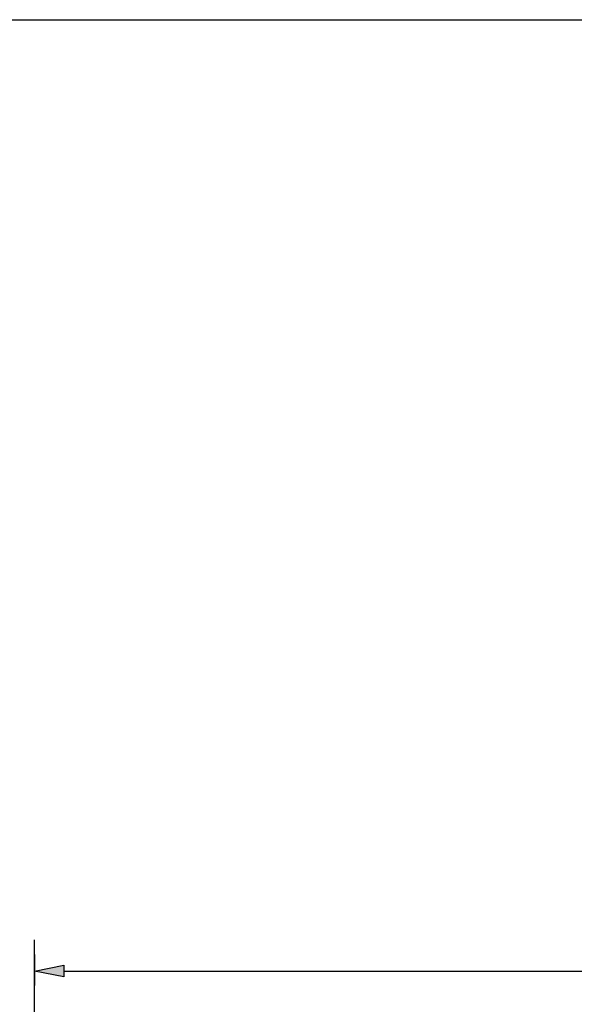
# Model space of a CAD drawing. Header units: feet. Extents: x -492 to 323056, y -284 to 581286.
# Tile 8 of 33: x 67.26 to 69.93, y -122.06 to -117.32. Entities that reach past the tile are written whole.
import ezdxf

# ---------------------------------------------------------------- set-up
doc = ezdxf.new("R2010")
doc.units = ezdxf.units.FT
doc.header["$MEASUREMENT"] = 0
doc.layers.add('COLUMNS', color=6, linetype='Continuous', plot=False)
doc.layers.add('TEXT-DED', color=10, linetype='Continuous')
doc.styles.add('Slanted-Normal', font='font31.shx', dxfattribs={"height": 0.14})
doc.dimstyles.new('Dec-0  Slanted', dxfattribs={"dimtxt": 0.14, "dimasz": 0.14, "dimexe": 0.07, "dimexo": 0.07, "dimgap": 0.07, "dimtad": 1, "dimdec": 0, "dimzin": 3, "dimdsep": 46, "dimtxsty": 'Slanted-Normal', "dimblk": 'Dim1', "dimcen": 0, "dimclrd": 95, "dimclre": 95, "dimclrt": 7, "dimaunit": 1, "dimadec": 5, "dimazin": 3, "dimtfac": 1, "dimtdec": 0, "dimtmove": 1, "dimatfit": 0, "dimldrblk": 'Dim1', "dimfxl": 1, "dimtolj": 1, "dimtzin": 0, "dimlwd": -1, "dimlwe": -1, "dimarcsym": 0})

# ---------------------------------------------------------------- blocks, each defined once
blk = doc.blocks.new('Dim1')
h = blk.add_hatch(color=4)
h.dxf.hatch_style = 1
h.paths.add_polyline_path([(0, 0), (-1, -0.2), (-1, 0.2)])
at = {"color": 4}
blk.add_lwpolyline([(0, 0), (-1, -0.2), (-1, 0.2), (0, 0)], dxfattribs=at)
blk = doc.blocks.new('*D1103')
at = {"layer": 'TEXT-DED', "color": 95, "linetype": 'Continuous', "transparency": 16777216}
for p, q in [((78.6122, -121.7132), (78.6122, -121.9669)), ((67.332, -121.8169), (67.332, -121.9669)), ((67.472, -121.8969), (78.4722, -121.8969))]:
    blk.add_line(p, q, dxfattribs=at)
at = {"layer": 'TEXT-DED', "color": 95, "transparency": 16777216, "xscale": 0.14, "yscale": 0.14, "zscale": 0.14, "rotation": 180}
blk.add_blockref('Dim1', (67.332, -121.8969), dxfattribs=at)
at = {"layer": 'TEXT-DED', "color": 95, "transparency": 16777216, "xscale": 0.14, "yscale": 0.14, "zscale": 0.14}
blk.add_blockref('Dim1', (78.6122, -121.8969), dxfattribs=at)
at = {"layer": 'TEXT-DED', "transparency": 16777216, "insert": (72.9721, -121.7569), "char_height": 0.14, "attachment_point": 5, "style": 'Slanted-Normal'}
blk.add_mtext('\\A1;{\\Ffont31|c0;L}', dxfattribs=at)

msp = doc.modelspace()

# ---------------------------------------------------------------- linework, layer by layer
at = {"layer": 'COLUMNS', "color": 1}
msp.add_lwpolyline([(63.55946, -138.06895), (63.55946, -117.31895), (93.93446, -117.31895), (93.93446, -138.06895)], close=True, dxfattribs=at)
at = {"layer": 'TEXT-DED'}
msp.add_line((67.33197, -124.42989), (67.33197, -121.74688), dxfattribs=at)

# ---------------------------------------------------------------- dimensions: what is measured, and where the dimension line sits
dim = msp.add_linear_dim(base=(78.61216, -121.89688), p1=(67.33197, -121.74688), p2=(78.61216, -121.64316), text='{\\Ffont31|c0;L}', dimstyle='Dec-0  Slanted', override={"dimtxt": 0.125, "dimpost": "'", "dimclrt": 256}, dxfattribs=at)
dim.commit()
dim.dimension.update_dxf_attribs({"geometry": '*D1103', "text_midpoint": (72.97207, -121.75688)})

doc.saveas('drawing.dxf')
